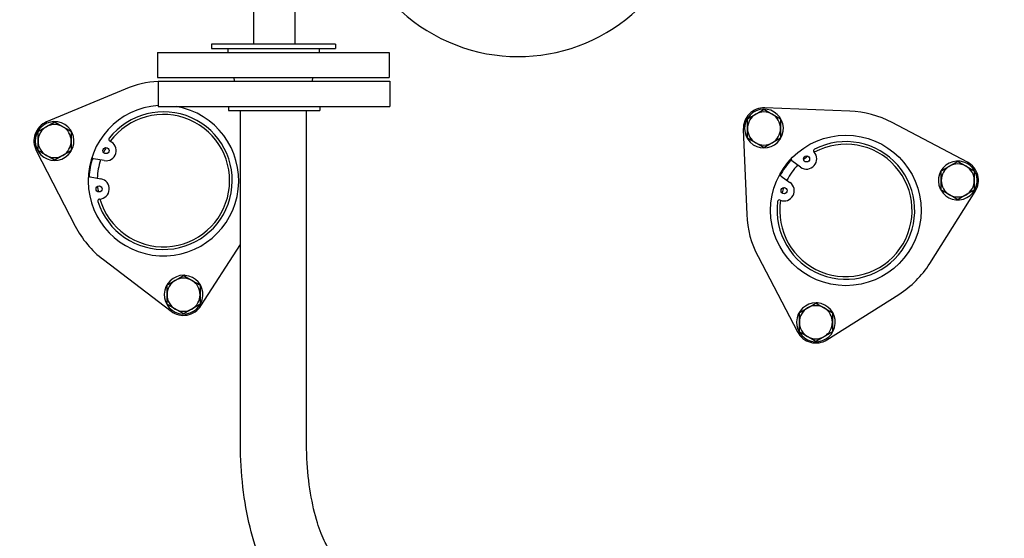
# Model space of a CAD drawing. Header units: inches. Extents: x 5 to 1128, y -85 to 748.
# Tile 84 of 256: x 196 to 210, y 211 to 219. Entities that reach past the tile are written whole.
import ezdxf

# ---------------------------------------------------------------- set-up
doc = ezdxf.new("R2010")
doc.units = ezdxf.units.IN
doc.header["$LTSCALE"] = 32
doc.header["$MEASUREMENT"] = 0
doc.layers.add('Visible (ANSI)', color=7, linetype='Continuous', lineweight=30)

msp = doc.modelspace()

# ---------------------------------------------------------------- linework, layer by layer
at = {"layer": 'Visible (ANSI)'}
for p, q in [((199.67816, 221.54454), (199.67816, 218.60667)), ((199.05316, 221.35286), (199.05316, 218.60667)), ((200.29427, 218.60667), (198.41927, 218.60667)), ((198.41927, 218.60667), (198.41927, 218.54417)), ((200.29427, 218.60667), (200.29427, 218.54417)), ((197.60677, 218.48417), (201.10677, 218.48417)), ((197.60677, 218.48417), (197.60677, 218.10417)), ((198.41927, 218.54417), (200.29427, 218.54417)), ((198.66677, 218.54417), (198.66677, 218.48417)), ((200.04677, 218.54417), (200.04677, 218.48417)), ((201.10677, 218.48417), (201.10677, 218.10417)), ((197.60677, 218.10417), (201.10677, 218.10417)), ((197.61566, 218.04704), (201.11566, 218.04704)), ((197.61566, 218.04704), (197.61566, 217.66704)), ((198.76878, 218.04704), (198.76177, 218.10417)), ((199.94475, 218.04704), (199.95177, 218.10417)), ((201.11566, 218.04704), (201.11566, 217.66704)), ((197.11532, 217.93014), (195.92973, 217.43342)), ((197.61566, 217.66704), (201.11566, 217.66704)), ((198.67566, 217.66704), (198.67566, 217.60704)), ((198.67566, 217.60704), (200.05566, 217.60704)), ((198.85677, 212.60417), (198.85677, 217.60704)), ((199.85677, 212.60417), (199.85677, 217.60704)), ((200.05566, 217.66704), (200.05566, 217.60704)), ((208.06637, 217.59525), (206.78194, 217.64611)), ((209.8428, 216.82596), (208.70502, 217.42412)), ((206.45732, 217.32149), (206.50819, 216.03706)), ((207.01075, 217.16748), (206.99607, 217.17595)), ((207.00982, 217.18389), (207.0183, 217.179)), ((207.01557, 217.18721), (207.02129, 217.18391)), ((195.77272, 217.00202), (196.36164, 215.85943)), ((196.29167, 216.97881), (196.27699, 216.98728)), ((196.29074, 216.99522), (196.29922, 216.99033)), ((196.29649, 216.99854), (196.30221, 216.99524)), ((196.79956, 216.84933), (196.63807, 216.87827)), ((207.32342, 216.74915), (207.1893, 216.84362)), ((196.58868, 216.60266), (196.75017, 216.57372)), ((207.02806, 216.61471), (207.16219, 216.52023)), ((209.27535, 215.2956), (209.96162, 216.38252)), ((209.4327, 216.42368), (209.44738, 216.43216)), ((209.44738, 216.41628), (209.4389, 216.41138)), ((209.44738, 216.40964), (209.44166, 216.40634)), ((198.26171, 214.65427), (198.85677, 215.58002)), ((196.78664, 215.35294), (197.8096, 214.57455)), ((206.67931, 215.39841), (207.27747, 214.26063)), ((198.00284, 215.10961), (198.00284, 215.11622)), ((198.00859, 215.10629), (198.00859, 215.11608)), ((198.02234, 215.1153), (198.02234, 215.09835)), ((207.55808, 214.69242), (207.55808, 214.69902)), ((207.56383, 214.6891), (207.56383, 214.69889)), ((207.57758, 214.69811), (207.57758, 214.68116)), ((207.72091, 214.14181), (208.80783, 214.82808))]:
    msp.add_line(p, q, dxfattribs=at)
for centre, radius in [((208.00701, 216.09642), 1.1375), ((196.82672, 217.00092), 0.0465), ((207.4121, 216.87505), 0.0465), ((196.72301, 216.42214), 0.0465), ((207.07351, 216.39433), 0.0465)]:
    msp.add_circle(centre, radius, dxfattribs=at)
for centre, radius, start, end in [((203.05726, 221.04617), 22.25, 3.136973, 222.13328), ((203.05726, 221.04617), 2.625, 77.235023, 326.730938), ((197.69495, 216.54666), 1.5, 93.030028, 112.73211), ((197.69495, 216.54666), 1.1375, 93.99702, 80.048574), ((197.69495, 216.54666), 1.04, 197.622033, 142.060057), ((197.69495, 216.54666), 1, 196.146791, 143.535299), ((206.76957, 217.33386), 0.3125, 87.73211, 182.26789), ((206.76957, 217.33386), 0.293, 329.217095, 325.398976), ((206.76957, 217.33386), 0.25, 120, 180), ((206.76957, 217.33386), 0.25, 60, 120), ((206.76957, 217.33386), 0.25, 0, 60), ((208.00701, 216.09642), 1.5, 62.26789, 87.73211), ((196.05049, 217.14519), 0.3125, 112.73211, 207.26789), ((196.05049, 217.14519), 0.293, 329.217095, 325.398976), ((196.05049, 217.14519), 0.25, 60, 120), ((196.05049, 217.14519), 0.25, 120, 180), ((196.05049, 217.14519), 0.25, 0, 60), ((206.76957, 217.33386), 0.25, 180, 240), ((206.76957, 217.33386), 0.25, 300, 0), ((196.05049, 217.14519), 0.25, 180, 240), ((196.05049, 217.14519), 0.25, 300, 0), ((196.82672, 217.00092), 0.154, 259.841045, 67.341536), ((196.89683, 217.16887), 0.028, 142.060057, 247.341536), ((206.76957, 217.33386), 0.25, 240, 300), ((208.00701, 216.09642), 1.04, 172.622033, 117.060057), ((208.00701, 216.09642), 1, 171.146791, 118.535299), ((206.76957, 217.33386), 0.293, 325.398976, 328.093048), ((196.05049, 217.14519), 0.25, 240, 300), ((196.05049, 217.14519), 0.293, 325.398976, 328.093048), ((197.69495, 216.54666), 1, 149.954514, 154.808251), ((207.4121, 216.87505), 0.154, 234.841045, 42.341536), ((207.54663, 216.99764), 0.028, 117.060057, 222.341536), ((197.69495, 216.54666), 1.125, 162.407066, 177.275025), ((196.64301, 216.90583), 0.028, 183.592744, 259.841045), ((197.69495, 216.54666), 1, 161.793199, 177.888892), ((208.00701, 216.09642), 1.125, 137.407066, 152.275025), ((208.00701, 216.09642), 1, 136.793199, 152.888892), ((207.20542, 216.86651), 0.028, 158.592744, 234.841045), ((208.00701, 216.09642), 1, 124.954514, 129.808251), ((209.69738, 216.54936), 0.293, 209.217095, 205.398976), ((209.69738, 216.54936), 0.25, 60, 120), ((209.69738, 216.54936), 0.3125, 327.73211, 62.26789), ((209.69738, 216.54936), 0.25, 120, 180), ((209.69738, 216.54936), 0.25, 0, 60), ((196.58375, 216.5751), 0.028, 79.841045, 156.089347), ((196.72301, 216.42214), 0.154, 272.340554, 79.841045), ((207.01193, 216.59181), 0.028, 54.841045, 131.089347), ((207.07351, 216.39433), 0.154, 247.340554, 54.841045), ((209.69738, 216.54936), 0.25, 180, 240), ((209.69738, 216.54936), 0.25, 300, 0), ((197.69495, 216.54666), 1, 184.873839, 189.727577), ((208.00701, 216.09642), 1, 159.873839, 164.727577), ((209.69738, 216.54936), 0.293, 205.398976, 208.093048), ((209.69738, 216.54936), 0.25, 240, 300), ((196.73044, 216.24029), 0.028, 92.340554, 197.622033), ((207.00339, 216.22638), 0.028, 67.340554, 172.622033), ((208.00701, 216.09642), 1.5, 182.26789, 207.73211), ((197.69495, 216.54666), 1.5, 207.26789, 232.73211), ((208.00701, 216.09642), 1.5, 302.26789, 327.73211), ((197.99884, 214.82324), 0.293, 89.217095, 85.398976), ((197.99884, 214.82324), 0.25, 120, 180), ((197.99884, 214.82324), 0.25, 60, 120), ((197.99884, 214.82324), 0.293, 85.398976, 88.093048), ((197.99884, 214.82324), 0.25, 0, 60), ((197.99884, 214.82324), 0.25, 180, 240), ((197.99884, 214.82324), 0.25, 300, 0), ((207.55408, 214.40605), 0.293, 89.217095, 85.398976), ((207.55408, 214.40605), 0.293, 85.398976, 88.093048), ((197.99884, 214.82324), 0.3125, 232.73211, 327.26789), ((197.99884, 214.82324), 0.25, 240, 300), ((207.55408, 214.40605), 0.25, 120, 180), ((207.55408, 214.40605), 0.25, 60, 120), ((207.55408, 214.40605), 0.25, 0, 60), ((207.55408, 214.40605), 0.25, 180, 240), ((207.55408, 214.40605), 0.25, 300, 0), ((207.55408, 214.40605), 0.3125, 207.73211, 302.26789), ((207.55408, 214.40605), 0.25, 240, 300)]:
    msp.add_arc(centre, radius, start, end, dxfattribs=at)
for points in [[(206.51957, 217.4782), (206.58656, 217.51687), (206.64457, 217.55037)], [(206.64457, 217.55037), (206.70259, 217.58386), (206.76957, 217.62253)], [(206.76957, 217.62253), (206.83656, 217.58386), (206.89457, 217.55037)], [(206.89457, 217.55037), (206.95259, 217.51687), (207.01957, 217.4782)], [(195.92549, 217.3617), (195.9835, 217.39519), (196.05049, 217.43387)], [(196.05049, 217.43387), (196.11748, 217.39519), (196.17549, 217.3617)], [(206.51957, 217.33386), (206.51957, 217.40085), (206.51957, 217.4782)], [(207.01957, 217.4782), (207.01957, 217.40085), (207.01957, 217.33386)], [(195.80049, 217.28953), (195.86748, 217.3282), (195.92549, 217.3617)], [(195.80049, 217.14519), (195.80049, 217.21218), (195.80049, 217.28953)], [(196.17549, 217.3617), (196.2335, 217.3282), (196.30049, 217.28953)], [(196.30049, 217.28953), (196.30049, 217.21218), (196.30049, 217.14519)], [(206.51957, 217.18952), (206.51957, 217.26687), (206.51957, 217.33386)], [(207.01957, 217.33386), (207.01957, 217.26687), (207.01957, 217.18952)], [(195.80049, 217.00085), (195.80049, 217.0782), (195.80049, 217.14519)], [(196.30049, 217.14519), (196.30049, 217.0782), (196.30049, 217.00085)], [(206.64457, 217.11735), (206.58656, 217.15085), (206.51957, 217.18952)], [(206.76957, 217.04518), (206.70259, 217.08386), (206.64457, 217.11735)], [(206.89457, 217.11735), (206.83656, 217.08386), (206.76957, 217.04518)], [(207.01957, 217.18952), (206.95259, 217.15085), (206.89457, 217.11735)], [(195.92549, 216.92869), (195.86748, 216.96218), (195.80049, 217.00085)], [(196.05049, 216.85652), (195.9835, 216.89519), (195.92549, 216.92869)], [(196.17549, 216.92869), (196.11748, 216.89519), (196.05049, 216.85652)], [(196.30049, 217.00085), (196.2335, 216.96218), (196.17549, 216.92869)], [(209.57238, 216.76586), (209.63039, 216.79936), (209.69738, 216.83803)], [(209.69738, 216.83803), (209.76437, 216.79936), (209.82238, 216.76586)], [(209.44738, 216.69369), (209.51437, 216.73237), (209.57238, 216.76586)], [(209.44738, 216.54936), (209.44738, 216.61634), (209.44738, 216.69369)], [(209.82238, 216.76586), (209.88039, 216.73237), (209.94738, 216.69369)], [(209.94738, 216.69369), (209.94738, 216.61634), (209.94738, 216.54936)], [(209.44738, 216.40502), (209.44738, 216.48237), (209.44738, 216.54936)], [(209.94738, 216.54936), (209.94738, 216.48237), (209.94738, 216.40502)], [(209.57238, 216.33285), (209.51437, 216.36634), (209.44738, 216.40502)], [(209.69738, 216.26068), (209.63039, 216.29936), (209.57238, 216.33285)], [(209.82238, 216.33285), (209.76437, 216.29936), (209.69738, 216.26068)], [(209.94738, 216.40502), (209.88039, 216.36634), (209.82238, 216.33285)], [(197.74884, 214.96758), (197.81582, 215.00626), (197.87384, 215.03975)], [(197.87384, 215.03975), (197.93185, 215.07324), (197.99884, 215.11192)], [(197.99884, 215.11192), (198.06582, 215.07324), (198.12384, 215.03975)], [(198.12384, 215.03975), (198.18185, 215.00626), (198.24884, 214.96758)], [(197.74884, 214.82324), (197.74884, 214.89023), (197.74884, 214.96758)], [(198.24884, 214.96758), (198.24884, 214.89023), (198.24884, 214.82324)], [(197.74884, 214.67891), (197.74884, 214.75626), (197.74884, 214.82324)], [(198.24884, 214.82324), (198.24884, 214.75626), (198.24884, 214.67891)], [(197.87384, 214.60674), (197.81582, 214.64023), (197.74884, 214.67891)], [(197.99884, 214.53457), (197.93185, 214.57324), (197.87384, 214.60674)], [(198.12384, 214.60674), (198.06582, 214.57324), (197.99884, 214.53457)], [(198.24884, 214.67891), (198.18185, 214.64023), (198.12384, 214.60674)], [(207.30408, 214.55039), (207.37106, 214.58906), (207.42908, 214.62256)], [(207.30408, 214.40605), (207.30408, 214.47304), (207.30408, 214.55039)], [(207.42908, 214.62256), (207.48709, 214.65605), (207.55408, 214.69473)], [(207.55408, 214.69473), (207.62106, 214.65605), (207.67908, 214.62256)], [(207.67908, 214.62256), (207.73709, 214.58906), (207.80408, 214.55039)], [(207.80408, 214.55039), (207.80408, 214.47304), (207.80408, 214.40605)], [(207.30408, 214.26171), (207.30408, 214.33906), (207.30408, 214.40605)], [(207.80408, 214.40605), (207.80408, 214.33906), (207.80408, 214.26171)], [(207.42908, 214.18955), (207.37106, 214.22304), (207.30408, 214.26171)], [(207.80408, 214.26171), (207.73709, 214.22304), (207.67908, 214.18955)], [(207.55408, 214.11738), (207.48709, 214.15605), (207.42908, 214.18955)], [(207.67908, 214.18955), (207.62106, 214.15605), (207.55408, 214.11738)]]:
    msp.add_rational_spline(points, [1, 1.0379548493, 1], degree=2, dxfattribs=at)
for points, knots in [([(199.79215, 210.00767), (199.66487, 210.07863), (199.56158, 210.17251), (199.36545, 210.40554), (199.27922, 210.55183), (199.1316, 210.87409), (199.07078, 211.05052), (198.97124, 211.42827), (198.93273, 211.62954), (198.87827, 212.04694), (198.86238, 212.26301), (198.85718, 212.52158), (198.85677, 212.56287), (198.85677, 212.60417)], [3.35568167, 3.35568167, 3.35568167, 3.35568167, 3.57551638, 3.57551638, 3.84685784, 3.84685784, 4.11819931, 4.11819931, 4.38954077, 4.38954077, 4.66088223, 4.66088223, 4.71238898, 4.71238898, 4.71238898, 4.71238898]), ([(200.27964, 210.88079), (200.27964, 210.88079), (200.26149, 210.89314), (200.20846, 210.95775), (200.17369, 211.01006), (200.09839, 211.15898), (200.05757, 211.26047), (199.98045, 211.50975), (199.94506, 211.66147), (199.891, 211.98959), (199.8723, 212.16603), (199.85893, 212.43176), (199.85677, 212.51796), (199.85677, 212.60417)], [3.37688735, 3.37688735, 3.37688735, 3.37688735, 3.58516575, 3.58516575, 3.79861325, 3.79861325, 4.0417997, 4.0417997, 4.31271686, 4.31271686, 4.58405832, 4.58405832, 4.71238898, 4.71238898, 4.71238898, 4.71238898])]:
    msp.add_open_spline(points, degree=3, knots=knots, dxfattribs=at)

doc.saveas('drawing.dxf')
